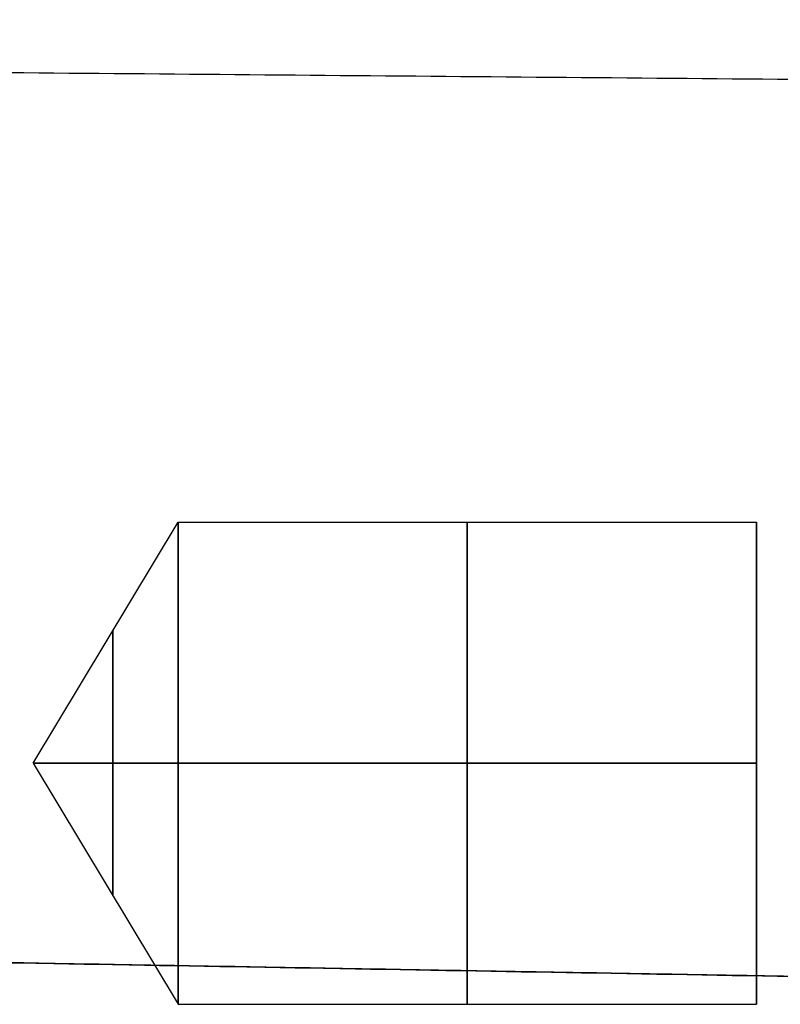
# Model space of a CAD drawing. Header units: millimetres. Extents: x 0 to 290, y -65 to 65.
# Tile 238 of 256: x 242.68 to 246.62, y 29.75 to 34.86. Entities that reach past the tile are written whole.
import ezdxf

# ---------------------------------------------------------------- set-up
doc = ezdxf.new("R2010")
doc.units = ezdxf.units.MM
doc.layers.add('Layer 01', color=7, linetype='Continuous', true_color=0x000000)

# ---------------------------------------------------------------- blocks, each defined once
blk = doc.blocks.new('Block 01')
at = {"layer": 'Layer 01'}
for p, q in [((242.7489, 31, 31), (243.5, 32.25, 31)), ((242.7489, 31, -31), (243.5, 32.25, -31)), ((243.5, 32.25, 31), (246.5, 32.25, 31)), ((243.5, 32.25, -31), (246.5, 32.25, -31)), ((246.5, 32.1553, 31.4773), (246.5, 29.8447, 30.5227)), ((246.5, 32.1553, -30.5227), (246.5, 29.8447, -31.4773)), ((246.5, 31.4773, 29.8447), (246.5, 30.5227, 32.1553)), ((246.5, 31.4773, -32.1553), (246.5, 30.5227, -29.8447)), ((242.7489, 31, 31), (243.5, 29.75, 31)), ((242.7489, 31, -31), (243.5, 29.75, -31)), ((210.4913, 30.5265, -59.1734), (250.5175, 29.8278, -59.1734)), ((250.5175, 29.8278, -60.026), (210.4913, 30.5265, -60.026)), ((210.4913, 30.5265, -60.8786), (250.5175, 29.8278, -60.1799)), ((243.5, 29.75, 31), (246.5, 29.75, 31)), ((243.5, 29.75, -31), (246.5, 29.75, -31))]:
    blk.add_line(p, q, dxfattribs=at)
at = {"layer": 'Layer 01', "extrusion": (1, 0, 0)}
for centre, radius, start, end in [((31, 31, 243.5), 1.25, 270, 90), ((31, -31, 243.5), 1.25, 270, 90), ((31, 31, 245), 1.25, 270, 90), ((31, -31, 245), 1.25, 270, 90), ((31, 31, 243.1621), 0.6876, 270, 90), ((31, -31, 243.1621), 0.6876, 270, 90), ((31, 31, 243.1621), 0.6876, 90, 270), ((31, -31, 243.1621), 0.6876, 90, 270), ((31, 31, 245), 1.25, 90, 270), ((31, -31, 245), 1.25, 90, 270)]:
    blk.add_arc(centre, radius, start, end, dxfattribs=at)
at = {"layer": 'Layer 01', "extrusion": (-1, -1.20315e-31, 0)}
for centre in [(-31, 31, -246.5), (-31, -31, -246.5)]:
    blk.add_arc(centre, 1.25, 90, 270, dxfattribs=at)
at = {"layer": 'Layer 01', "extrusion": (-1, 0, 0)}
for centre in [(-31, 31, -243.5), (-31, -31, -243.5)]:
    blk.add_arc(centre, 1.25, 270, 90, dxfattribs=at)
at = {"layer": 'Layer 01', "extrusion": (-1, -1.72262e-31, 2.44798e-46)}
for centre in [(-31, 31, -246.5), (-31, -31, -246.5)]:
    blk.add_arc(centre, 1.25, 270, 90, dxfattribs=at)
at = {"layer": 'Layer 01'}
for points in [[(250.5175, 34.5121, -51.1537), (230.5044, 34.6837, -51.458), (210.4913, 34.8553, -51.7623)], [(242.7489, 31, 31), (243.1245, 31, 30.375), (243.5, 31, 29.75)], [(242.7489, 31, 31), (243.1245, 31, 31.625), (243.5, 31, 32.25)], [(242.7489, 31, -31), (243.1245, 31, -30.375), (243.5, 31, -29.75)], [(243.5, 31, -32.25), (243.1245, 31, -31.625), (242.7489, 31, -31)], [(246.5, 31, 29.75), (245, 31, 29.75), (243.5, 31, 29.75)], [(243.5, 31, 32.25), (245, 31, 32.25), (246.5, 31, 32.25)], [(246.5, 31, -32.25), (245, 31, -32.25), (243.5, 31, -32.25)], [(243.5, 31, -29.75), (245, 31, -29.75), (246.5, 31, -29.75)], [(210.4913, 30.5265, -59.1734), (230.5044, 30.1772, -59.1734), (250.5175, 29.8278, -59.1734)], [(250.5175, 29.8278, -60.1799), (230.5044, 30.1772, -60.5292), (210.4913, 30.5265, -60.8786)]]:
    blk.add_open_spline(points, degree=2, dxfattribs=at)

msp = doc.modelspace()

# ---------------------------------------------------------------- block references
at = {"layer": 'Layer 01'}
msp.add_blockref('Block 01', (0, 0), dxfattribs=at)

doc.saveas('drawing.dxf')
